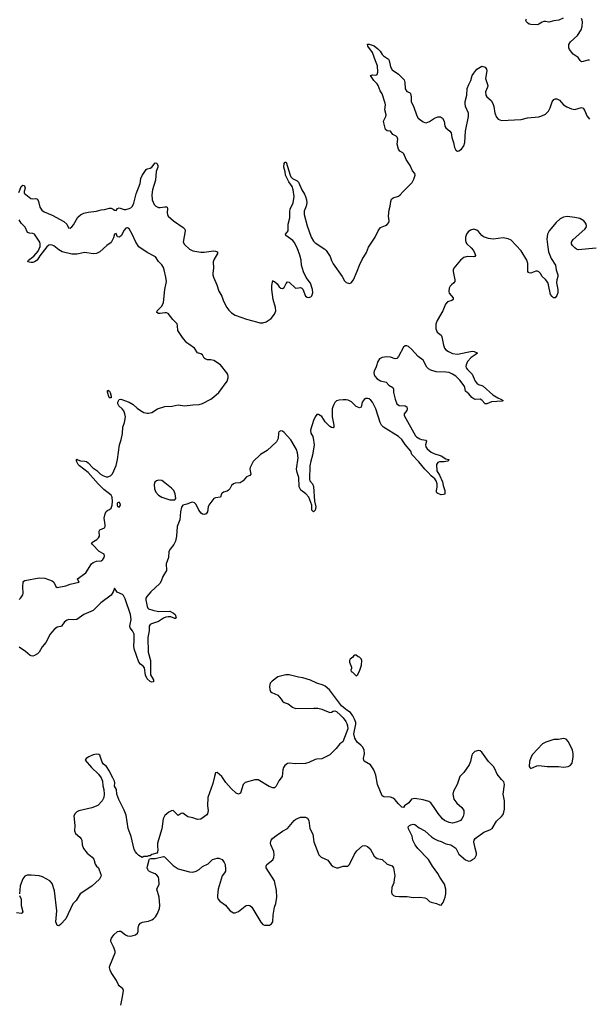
# Model space of a CAD drawing. Header units: inches. Extents: x 2005975 to 2217453, y 644152 to 846769.
# Tile 108 of 162: x 2091391 to 2098366, y 796399 to 808454. Entities that reach past the tile are written whole.
import ezdxf

# ---------------------------------------------------------------- set-up
doc = ezdxf.new("R2010")
doc.units = ezdxf.units.IN
doc.header["$MEASUREMENT"] = 0
doc.layers.add('C0799', color=7, linetype='Continuous')
doc.layers.add('C0890', color=7, linetype='Continuous')

msp = doc.modelspace()

# ---------------------------------------------------------------- linework, layer by layer
at = {"layer": 'C0799', "color": 6, "elevation": 400}
for points in [[(2095119, 800000), (2095190, 799970), (2095210, 799974), (2095230, 799987), (2095250, 799991), (2095270, 799983), (2095319, 799939), (2095350, 799907), (2095383, 799863), (2095398, 799838), (2095405, 799810), (2095407, 799770), (2095346, 799614), (2095310, 799589), (2095266, 799530), (2095187, 799453), (2095090, 799406), (2095030, 799402), (2095010, 799396), (2094930, 799358), (2094890, 799348), (2094770, 799344), (2094690, 799353), (2094670, 799348), (2094639, 799321), (2094623, 799297), (2094612, 799268), (2094603, 799190), (2094566, 799134), (2094530, 799070), (2094510, 799050), (2094490, 799049), (2094445, 799065), (2094310, 799147), (2094270, 799148), (2094150, 799114), (2094128, 799090), (2094094, 798986), (2094070, 798973), (2094043, 798983), (2093980, 799040), (2093916, 799116), (2093867, 799190), (2093810, 799239), (2093790, 799234), (2093775, 799190), (2093757, 799103), (2093695, 798930), (2093691, 798830), (2093697, 798770), (2093690, 798733), (2093681, 798719), (2093610, 798666), (2093570, 798661), (2093510, 798682), (2093450, 798696), (2093390, 798738), (2093370, 798736), (2093330, 798712), (2093270, 798771), (2093250, 798767), (2093218, 798750), (2093170, 798710), (2093147, 798670), (2093133, 798546), (2093080, 798370), (2093078, 798330), (2093082, 798290), (2093078, 798262), (2093070, 798249), (2093007, 798233), (2092990, 798218), (2092970, 798218), (2092950, 798208), (2092910, 798208), (2092890, 798198), (2092850, 798222), (2092825, 798245), (2092807, 798267), (2092794, 798294), (2092754, 798454), (2092720, 798550), (2092696, 798716), (2092670, 798778), (2092606, 798906), (2092580, 798970), (2092575, 799030), (2092553, 799070), (2092557, 799110), (2092552, 799130), (2092533, 799170), (2092509, 799209), (2092490, 799255), (2092454, 799310), (2092418, 799339), (2092402, 799362), (2092371, 799450), (2092359, 799459), (2092330, 799463), (2092290, 799453), (2092236, 799430), (2092203, 799410), (2092191, 799390), (2092270, 799298), (2092355, 799215), (2092390, 799170), (2092405, 799130), (2092410, 799074), (2092419, 799030), (2092424, 798970), (2092421, 798930), (2092402, 798890), (2092347, 798833), (2092275, 798805), (2092114, 798766), (2092090, 798755), (2092070, 798736), (2092055, 798705), (2092067, 798590), (2092062, 798522), (2092074, 798490), (2092127, 798447), (2092145, 798425), (2092150, 798410), (2092154, 798350), (2092170, 798307), (2092216, 798250), (2092279, 798199), (2092297, 798177), (2092313, 798113), (2092330, 798090), (2092354, 798070), (2092384, 797990), (2092387, 797970), (2092369, 797930), (2092274, 797846), (2092132, 797750), (2092082, 797670), (2092043, 797630), (2091954, 797446), (2091890, 797376), (2091870, 797360), (2091850, 797363), (2091835, 797410), (2091845, 797545), (2091817, 797790), (2091790, 797877), (2091759, 797910), (2091670, 797959), (2091630, 797970), (2091530, 797982), (2091481, 797979), (2091454, 797966), (2091430, 797936), (2091397, 797850), (2091387, 797750)], [(2092630, 796390), (2092651, 796491), (2092661, 796570), (2092653, 796590), (2092610, 796625), (2092599, 796639), (2092575, 796690), (2092510, 796790), (2092498, 796818), (2092492, 796850), (2092493, 796870), (2092560, 797030), (2092559, 797050), (2092541, 797101), (2092508, 797170), (2092508, 797190), (2092515, 797210), (2092543, 797250), (2092590, 797289), (2092610, 797296), (2092630, 797294), (2092686, 797250), (2092710, 797239), (2092750, 797234), (2092810, 797250), (2092834, 797270), (2092842, 797290), (2092842, 797330), (2092850, 797370), (2092868, 797392), (2092894, 797406), (2092970, 797417), (2093010, 797435), (2093030, 797447), (2093053, 797470), (2093079, 797510), (2093103, 797570), (2093108, 797610), (2093097, 797710), (2093072, 797810), (2093097, 797870), (2093096, 797930), (2093090, 797955), (2093070, 797979), (2093050, 797995), (2092997, 798017), (2092970, 798035), (2092959, 798050), (2092953, 798070), (2092956, 798090), (2092974, 798150), (2092975, 798170), (2092981, 798179), (2092995, 798185), (2093050, 798184), (2093150, 798208), (2093165, 798205), (2093270, 798099), (2093330, 798059), (2093470, 798021), (2093510, 798018), (2093550, 798030), (2093590, 798050), (2093630, 798086), (2093700, 798120), (2093753, 798170), (2093810, 798188), (2093830, 798188), (2093850, 798182), (2093870, 798170), (2093896, 798136), (2093905, 798110), (2093912, 798050), (2093909, 798030), (2093899, 798010), (2093870, 797970), (2093820, 797810), (2093811, 797731), (2093811, 797710), (2093819, 797690), (2093842, 797662), (2093910, 797613), (2093943, 797570), (2093970, 797545), (2094010, 797521), (2094030, 797520), (2094070, 797536), (2094150, 797602), (2094165, 797610), (2094190, 797614), (2094210, 797608), (2094232, 797590), (2094345, 797405), (2094370, 797376), (2094390, 797366), (2094450, 797367), (2094476, 797384), (2094491, 797410), (2094493, 797490), (2094513, 797590), (2094528, 797632), (2094538, 797710), (2094534, 797794), (2094511, 797910), (2094408, 798070), (2094410, 798090), (2094418, 798110), (2094490, 798166), (2094503, 798197), (2094507, 798230), (2094503, 798270), (2094466, 798350), (2094464, 798370), (2094472, 798408), (2094485, 798430), (2094510, 798450), (2094610, 798519), (2094669, 798551), (2094751, 798649), (2094773, 798667), (2094830, 798690), (2094890, 798690), (2094916, 798676), (2094930, 798651), (2094945, 798550), (2094981, 798481), (2094993, 798390), (2095053, 798230), (2095081, 798201), (2095164, 798164), (2095206, 798106), (2095230, 798085), (2095269, 798069), (2095289, 798069), (2095350, 798089), (2095410, 798090), (2095431, 798109), (2095490, 798239), (2095520, 798280), (2095590, 798339), (2095610, 798343), (2095630, 798339), (2095650, 798330), (2095683, 798303), (2095732, 798212), (2095750, 798195), (2095770, 798186), (2095830, 798171), (2095890, 798116), (2095950, 798093), (2095970, 798071), (2095983, 797970), (2095975, 797930), (2095973, 797887), (2095946, 797830), (2095942, 797770), (2095947, 797750), (2095970, 797730), (2095990, 797722), (2096037, 797717), (2096137, 797717), (2096210, 797707), (2096291, 797709), (2096350, 797703), (2096373, 797693), (2096410, 797657), (2096428, 797648), (2096493, 797633), (2096530, 797617), (2096550, 797614), (2096575, 797645), (2096600, 797710), (2096608, 797750), (2096610, 797810), (2096593, 797870), (2096534, 797954), (2096510, 797999), (2096445, 798090), (2096398, 798170), (2096266, 798306), (2096234, 798350), (2096203, 798410), (2096197, 798457), (2096150, 798549), (2096149, 798570), (2096164, 798590), (2096182, 798598), (2096210, 798605), (2096230, 798599), (2096281, 798561), (2096350, 798522), (2096432, 798450), (2096470, 798424), (2096510, 798404), (2096550, 798393), (2096610, 798363), (2096671, 798350), (2096730, 798310), (2096770, 798239), (2096850, 798167), (2096890, 798153), (2096910, 798156), (2096937, 798170), (2096963, 798190), (2096984, 798230), (2096985, 798250), (2096969, 798309), (2096954, 798390), (2096957, 798410), (2096968, 798430), (2097073, 798507), (2097146, 798534), (2097175, 798550), (2097230, 798641), (2097290, 798697), (2097310, 798723), (2097321, 798750), (2097326, 798790), (2097328, 798890), (2097311, 798970), (2097326, 799090), (2097321, 799121), (2097290, 799152), (2097237, 799217), (2097210, 799281), (2097192, 799310), (2097132, 799372), (2097050, 799485), (2097030, 799501), (2097010, 799505), (2096965, 799495), (2096936, 799464), (2096928, 799450), (2096910, 799370), (2096893, 799330), (2096830, 799237), (2096781, 799190), (2096748, 799090), (2096702, 799010), (2096696, 798970), (2096709, 798909), (2096742, 798862), (2096807, 798807), (2096830, 798770), (2096831, 798730), (2096821, 798699), (2096807, 798670), (2096787, 798650), (2096750, 798632), (2096690, 798617), (2096650, 798626), (2096594, 798650), (2096570, 798670), (2096516, 798736), (2096468, 798810), (2096425, 798865), (2096402, 798882), (2096330, 798904), (2096230, 798918), (2096190, 798912), (2096155, 798865), (2096101, 798830), (2096090, 798809), (2096070, 798814), (2096030, 798852), (2095985, 798905), (2095963, 798923), (2095930, 798934), (2095850, 798940), (2095830, 798953), (2095773, 799090), (2095750, 799204), (2095728, 799268), (2095687, 799330), (2095610, 799374), (2095603, 799390), (2095602, 799410), (2095613, 799467), (2095610, 799514), (2095590, 799550), (2095570, 799573), (2095525, 799610), (2095496, 799656), (2095484, 799710), (2095506, 799830), (2095506, 799850), (2095492, 799890), (2095472, 799930), (2095443, 799970), (2095398, 800000)], [(2091390, 797730), (2091408, 797688), (2091407, 797610), (2091429, 797530), (2091422, 797518), (2091411, 797510), (2091350, 797521)]]:
    msp.add_lwpolyline(points, dxfattribs=at)
msp.add_lwpolyline([(2098050, 799652), (2097990, 799641), (2097930, 799640), (2097832, 799608), (2097792, 799588), (2097670, 799458), (2097655, 799430), (2097635, 799370), (2097631, 799311), (2097637, 799297), (2097650, 799285), (2097722, 799318), (2097750, 799323), (2097850, 799312), (2097990, 799310), (2098050, 799302), (2098108, 799310), (2098130, 799321), (2098155, 799350), (2098168, 799430), (2098170, 799470), (2098159, 799510), (2098110, 799614), (2098084, 799644)], close=True, dxfattribs=at)
at = {"layer": 'C0890', "color": 6}
for points, elevation in [([(2098048, 808472), (2097992, 808448), (2097930, 808440), (2097870, 808426), (2097830, 808433), (2097810, 808432), (2097790, 808426), (2097750, 808399), (2097730, 808390), (2097650, 808396), (2097630, 808401), (2097610, 808414), (2097597, 808430), (2097590, 808450), (2097596, 808464)], 300), ([(2098370, 807959), (2098350, 807959), (2098290, 807941), (2098270, 807940), (2098254, 807954), (2098231, 807991), (2098170, 808032), (2098123, 808090), (2098114, 808110), (2098117, 808150), (2098135, 808185), (2098221, 808259), (2098268, 808330), (2098280, 808370), (2098283, 808430), (2098279, 808450), (2098270, 808470)], 300), ([(2091380, 806340), (2091394, 806366), (2091410, 806413), (2091430, 806427), (2091445, 806425), (2091450, 806422), (2091456, 806390), (2091444, 806350), (2091444, 806330), (2091526, 806266), (2091550, 806260), (2091590, 806263), (2091610, 806255), (2091622, 806230), (2091639, 806159), (2091663, 806123), (2091690, 806102), (2091790, 806062), (2091930, 805983), (2091967, 805950), (2091990, 805906), (2092010, 805903), (2092030, 805917), (2092050, 805941), (2092104, 806036), (2092136, 806064), (2092176, 806084), (2092230, 806097), (2092330, 806110), (2092390, 806125), (2092430, 806130), (2092490, 806145), (2092510, 806146), (2092535, 806135), (2092550, 806121), (2092570, 806120), (2092590, 806143), (2092610, 806151), (2092670, 806132), (2092690, 806132), (2092730, 806141), (2092750, 806151), (2092771, 806170), (2092790, 806209), (2092818, 806322), (2092864, 806450), (2092873, 806510), (2092890, 806548), (2092938, 806621), (2092950, 806630), (2092990, 806636), (2093010, 806647), (2093050, 806702), (2093070, 806696), (2093081, 806670), (2093083, 806650), (2093063, 806597), (2093053, 806490), (2093018, 806370), (2093008, 806310), (2093011, 806250), (2093038, 806190), (2093057, 806170), (2093090, 806156), (2093110, 806155), (2093170, 806164), (2093190, 806162), (2093197, 806157), (2093202, 806142), (2093197, 806090), (2093200, 806070), (2093210, 806048), (2093276, 805990), (2093393, 805910), (2093412, 805890), (2093416, 805870), (2093392, 805730), (2093410, 805701), (2093470, 805646), (2093510, 805626), (2093610, 805609), (2093650, 805608), (2093766, 805626), (2093790, 805621), (2093813, 805610), (2093812, 805590), (2093767, 805513), (2093760, 805490), (2093764, 805410), (2093755, 805350), (2093756, 805330), (2093763, 805303), (2093805, 805210), (2093829, 805130), (2093866, 805070), (2093887, 805010), (2093926, 804930), (2093950, 804896), (2093984, 804864), (2094030, 804837), (2094168, 804788), (2094290, 804753), (2094330, 804744), (2094370, 804742), (2094410, 804756), (2094470, 804796), (2094512, 804850), (2094526, 804890), (2094523, 804930), (2094495, 805030), (2094480, 805150), (2094479, 805201), (2094490, 805262), (2094494, 805254), (2094510, 805249), (2094542, 805222), (2094570, 805184), (2094590, 805166), (2094610, 805164), (2094630, 805175), (2094654, 805226), (2094670, 805246), (2094690, 805241), (2094770, 805169), (2094806, 805170), (2094830, 805176), (2094847, 805167), (2094856, 805156), (2094889, 805070), (2094910, 805056), (2094930, 805052), (2094957, 805063), (2094970, 805075), (2094982, 805110), (2094977, 805150), (2094952, 805230), (2094898, 805298), (2094868, 805368), (2094843, 805450), (2094837, 805510), (2094823, 805570), (2094790, 805663), (2094753, 805730), (2094737, 805750), (2094648, 805810), (2094647, 805830), (2094668, 805852), (2094679, 805870), (2094678, 805950), (2094698, 806030), (2094698, 806110), (2094704, 806136), (2094738, 806210), (2094753, 806290), (2094739, 806370), (2094726, 806410), (2094688, 806470), (2094646, 806550), (2094643, 806590), (2094625, 806650), (2094630, 806692), (2094636, 806704), (2094642, 806710), (2094652, 806710), (2094701, 806550), (2094711, 806530), (2094730, 806510), (2094790, 806480), (2094805, 806465), (2094844, 806370), (2094877, 806317), (2094890, 806290), (2094902, 806250), (2094906, 806210), (2094900, 806170), (2094875, 806110), (2094875, 806070), (2094909, 805930), (2094960, 805790), (2094990, 805743), (2095010, 805722), (2095126, 805646), (2095142, 805630), (2095194, 805554), (2095210, 805505), (2095230, 805467), (2095340, 805310), (2095370, 805255), (2095390, 805238), (2095430, 805225), (2095450, 805234), (2095478, 805270), (2095525, 805375), (2095551, 805449), (2095583, 805517), (2095636, 805604), (2095661, 805670), (2095742, 805790), (2095779, 805870), (2095810, 805909), (2095830, 805920), (2095870, 805933), (2095890, 805945), (2095911, 805970), (2095916, 805990), (2095907, 806050), (2095914, 806126), (2095926, 806170), (2095936, 806230), (2095945, 806255), (2095965, 806275), (2096030, 806295), (2096050, 806309), (2096088, 806352), (2096198, 806462), (2096219, 806501), (2096232, 806550), (2096230, 806570), (2096202, 806602), (2096172, 806670), (2096122, 806742), (2096096, 806810), (2096083, 806823), (2096045, 806845), (2096029, 806869), (2096015, 806930), (2096020, 806990), (2096015, 807015), (2096000, 807030), (2095960, 807050), (2095931, 807091), (2095890, 807095), (2095870, 807110), (2095848, 807190), (2095847, 807210), (2095875, 807270), (2095877, 807290), (2095864, 807350), (2095869, 807410), (2095866, 807434), (2095830, 807546), (2095805, 807585), (2095782, 807650), (2095769, 807670), (2095727, 807710), (2095687, 807770), (2095710, 807781), (2095750, 807776), (2095770, 807784), (2095777, 807810), (2095773, 807890), (2095746, 807950), (2095711, 808051), (2095653, 808130), (2095650, 808153), (2095670, 808155), (2095730, 808133), (2095777, 808097), (2095807, 808067), (2095830, 808028), (2095847, 808010), (2095905, 807970), (2095915, 807955), (2095930, 807878), (2095950, 807841), (2096030, 807789), (2096097, 807717), (2096107, 807687), (2096110, 807607), (2096130, 807577), (2096163, 807563), (2096177, 807550), (2096186, 807510), (2096186, 807450), (2096214, 807394), (2096256, 807276), (2096270, 807250), (2096330, 807205), (2096350, 807195), (2096370, 807191), (2096410, 807207), (2096470, 807247), (2096510, 807265), (2096545, 807265), (2096570, 807248), (2096589, 807210), (2096597, 807150), (2096608, 807130), (2096660, 807090), (2096675, 807070), (2096682, 807010), (2096703, 806950), (2096714, 806890), (2096730, 806856), (2096750, 806843), (2096770, 806847), (2096800, 806870), (2096830, 806910), (2096843, 806950), (2096848, 807090), (2096887, 807270), (2096886, 807310), (2096852, 807390), (2096844, 807430), (2096846, 807454), (2096865, 807530), (2096871, 807610), (2096890, 807661), (2096916, 807710), (2096933, 807770), (2096950, 807800), (2096990, 807850), (2097050, 807884), (2097090, 807873), (2097109, 807849), (2097111, 807830), (2097096, 807736), (2097122, 807650), (2097120, 807630), (2097094, 807570), (2097098, 807530), (2097110, 807509), (2097163, 807463), (2097185, 807430), (2097198, 807390), (2097210, 807310), (2097230, 807259), (2097250, 807236), (2097290, 807219), (2097530, 807234), (2097610, 807253), (2097750, 807266), (2097784, 807276), (2097830, 807298), (2097865, 807335), (2097886, 807374), (2097911, 807449), (2097930, 807477), (2097950, 807486), (2097970, 807485), (2098000, 807470), (2098052, 807410), (2098090, 807387), (2098150, 807361), (2098190, 807354), (2098270, 807381), (2098290, 807370), (2098310, 807339), (2098337, 807277), (2098370, 807238)], 300), ([(2098450, 805655), (2098230, 805638), (2098210, 805646), (2098190, 805661), (2098160, 805690), (2098147, 805710), (2098149, 805730), (2098170, 805761), (2098311, 805890), (2098326, 805910), (2098331, 805930), (2098328, 805950), (2098317, 805970), (2098298, 805990), (2098250, 806019), (2098190, 806033), (2098097, 806043), (2098050, 806038), (2098010, 806016), (2097960, 805970), (2097873, 805870), (2097854, 805830), (2097848, 805768), (2097857, 805670), (2097867, 805610), (2097899, 805530), (2097951, 805450), (2097960, 805390), (2097981, 805330), (2097982, 805310), (2097969, 805270), (2097966, 805234), (2097979, 805150), (2097979, 805110), (2097970, 805077), (2097950, 805050), (2097928, 805050), (2097910, 805064), (2097890, 805090), (2097867, 805210), (2097857, 805237), (2097830, 805275), (2097789, 805309), (2097767, 805347), (2097750, 805366), (2097730, 805375), (2097710, 805375), (2097650, 805352), (2097630, 805354), (2097621, 805361), (2097615, 805370), (2097612, 805390), (2097614, 805470), (2097600, 805510), (2097530, 805624), (2097410, 805753), (2097373, 805773), (2097310, 805784), (2097190, 805769), (2097130, 805775), (2097070, 805797), (2097050, 805814), (2097010, 805863), (2096990, 805877), (2096950, 805888), (2096910, 805878), (2096882, 805858), (2096862, 805830), (2096850, 805790), (2096849, 805749), (2096853, 805730), (2096866, 805710), (2096921, 805661), (2096946, 805630), (2096966, 805590), (2096972, 805568), (2096966, 805554), (2096951, 805549), (2096870, 805556), (2096830, 805544), (2096790, 805511), (2096706, 805410), (2096699, 805390), (2096699, 805370), (2096721, 805270), (2096720, 805250), (2096708, 805232), (2096679, 805210), (2096662, 805190), (2096651, 805169), (2096646, 805130), (2096650, 805107), (2096698, 805050), (2096697, 805030), (2096683, 805017), (2096630, 804998), (2096606, 804970), (2096573, 804890), (2096501, 804770), (2096488, 804728), (2096487, 804670), (2096504, 804630), (2096550, 804591), (2096562, 804570), (2096581, 804470), (2096594, 804434), (2096611, 804411), (2096641, 804390), (2096690, 804369), (2096750, 804358), (2096930, 804394), (2096957, 804390), (2096993, 804374), (2096996, 804370), (2096970, 804350), (2096921, 804319), (2096875, 804270), (2096857, 804230), (2096855, 804210), (2096860, 804190), (2096874, 804170), (2096933, 804113), (2096970, 804030), (2096990, 804003), (2097010, 803988), (2097050, 803977), (2097067, 803967), (2097183, 803863), (2097245, 803825), (2097283, 803810), (2097310, 803790), (2097298, 803782), (2097170, 803776), (2097110, 803751), (2097091, 803751), (2097050, 803795), (2097030, 803809), (2096970, 803804), (2096950, 803812), (2096926, 803830), (2096890, 803872), (2096850, 803907), (2096843, 803950), (2096832, 803970), (2096781, 804041), (2096730, 804089), (2096690, 804116), (2096650, 804133), (2096610, 804140), (2096490, 804142), (2096425, 804165), (2096398, 804178), (2096378, 804198), (2096330, 804284), (2096269, 804329), (2096190, 804421), (2096150, 804451), (2096130, 804461), (2096110, 804461), (2096090, 804443), (2096031, 804330), (2096010, 804308), (2095990, 804303), (2095930, 804323), (2095886, 804326), (2095830, 804318), (2095798, 804302), (2095776, 804270), (2095755, 804205), (2095731, 804150), (2095728, 804130), (2095730, 804110), (2095739, 804090), (2095770, 804056), (2095810, 804033), (2095877, 804017), (2095910, 803981), (2095960, 803950), (2095969, 803930), (2095970, 803890), (2095989, 803809), (2096010, 803749), (2096039, 803730), (2096110, 803726), (2096133, 803713), (2096135, 803690), (2096130, 803670), (2096098, 803630), (2096098, 803610), (2096239, 803359), (2096250, 803347), (2096290, 803323), (2096310, 803315), (2096368, 803308), (2096372, 803292), (2096362, 803250), (2096365, 803225), (2096381, 803201), (2096430, 803158), (2096462, 803142), (2096550, 803114), (2096610, 803079), (2096647, 803070), (2096639, 803050), (2096630, 803047), (2096590, 803041), (2096530, 803040), (2096510, 803033), (2096496, 803010), (2096498, 802930), (2096530, 802877), (2096570, 802794), (2096576, 802750), (2096598, 802690), (2096595, 802645), (2096580, 802640), (2096550, 802638), (2096510, 802652), (2096500, 802660), (2096494, 802674), (2096494, 802690), (2096503, 802730), (2096505, 802770), (2096490, 802810), (2096473, 802833), (2096430, 802869), (2096392, 802912), (2096350, 802950), (2096280, 803040), (2096194, 803130), (2096181, 803170), (2096110, 803253), (2096070, 803315), (2096030, 803349), (2095846, 803466), (2095820, 803490), (2095804, 803524), (2095752, 803690), (2095711, 803770), (2095690, 803794), (2095670, 803811), (2095650, 803817), (2095630, 803815), (2095610, 803803), (2095585, 803770), (2095571, 803709), (2095550, 803702), (2095510, 803718), (2095455, 803775), (2095415, 803795), (2095390, 803800), (2095350, 803800), (2095303, 803797), (2095272, 803788), (2095250, 803767), (2095236, 803744), (2095224, 803716), (2095219, 803690), (2095217, 803590), (2095238, 803490), (2095237, 803470), (2095230, 803457), (2095210, 803461), (2095190, 803475), (2095130, 803530), (2095090, 803595), (2095050, 803620), (2095030, 803620), (2095010, 803593), (2094990, 803548), (2094953, 803430), (2094956, 803390), (2094980, 803350), (2094986, 803330), (2094995, 803250), (2094977, 803123), (2094955, 803050), (2094943, 802990), (2094938, 802830), (2094942, 802810), (2094978, 802770), (2094990, 802739), (2094999, 802559), (2095018, 802490), (2095010, 802450), (2094990, 802429), (2094970, 802449), (2094968, 802510), (2094930, 802610), (2094896, 802650), (2094835, 802695), (2094815, 802735), (2094810, 802850), (2094787, 802910), (2094780, 802950), (2094799, 803090), (2094794, 803150), (2094782, 803190), (2094710, 803309), (2094630, 803400), (2094610, 803415), (2094590, 803422), (2094566, 803410), (2094559, 803390), (2094554, 803326), (2094536, 803284), (2094420, 803180), (2094341, 803130), (2094250, 803044), (2094211, 802970), (2094209, 802950), (2094221, 802890), (2094210, 802872), (2094170, 802858), (2094126, 802810), (2094090, 802784), (2094030, 802778), (2094010, 802770), (2093986, 802750), (2093964, 802710), (2093947, 802693), (2093930, 802683), (2093886, 802670), (2093870, 802659), (2093863, 802650), (2093850, 802610), (2093790, 802602), (2093770, 802591), (2093705, 802510), (2093698, 802490), (2093692, 802428), (2093675, 802405), (2093650, 802397), (2093630, 802399), (2093611, 802411), (2093584, 802450), (2093550, 802519), (2093530, 802537), (2093510, 802545), (2093490, 802544), (2093438, 802522), (2093390, 802510), (2093380, 802500), (2093373, 802487), (2093361, 802430), (2093350, 802329), (2093317, 802250), (2093311, 802130), (2093299, 802070), (2093279, 802030), (2093232, 801970), (2093218, 801942), (2093214, 801870), (2093183, 801790), (2093187, 801710), (2093144, 801636), (2093122, 801578), (2093105, 801550), (2092997, 801450), (2092948, 801390), (2092937, 801370), (2092935, 801350), (2092950, 801270), (2092960, 801250), (2092970, 801242), (2093023, 801223), (2093090, 801209), (2093230, 801212), (2093274, 801190), (2093293, 801170), (2093308, 801130), (2093299, 801121), (2093290, 801121), (2093243, 801143), (2093210, 801144), (2093182, 801138), (2093150, 801125), (2093090, 801086), (2093003, 801057), (2092990, 801050), (2092976, 801030), (2092975, 800970), (2092958, 800890), (2092963, 800710), (2092994, 800610), (2092993, 800433), (2093030, 800371), (2093030, 800349), (2093010, 800344), (2092990, 800350), (2092950, 800386), (2092933, 800430), (2092918, 800518), (2092901, 800541), (2092870, 800563), (2092849, 800590), (2092791, 800750), (2092788, 800790), (2092793, 800850), (2092791, 800930), (2092774, 800970), (2092744, 801010), (2092738, 801030), (2092755, 801110), (2092748, 801170), (2092682, 801362), (2092663, 801403), (2092650, 801416), (2092584, 801444), (2092550, 801495), (2092537, 801450), (2092512, 801408), (2092386, 801314), (2092290, 801220), (2092178, 801170), (2092090, 801112), (2092053, 801107), (2091991, 801109), (2091970, 801102), (2091940, 801080), (2091901, 801030), (2091890, 801024), (2091850, 801015), (2091812, 800988), (2091783, 800957), (2091763, 800930), (2091710, 800830), (2091666, 800774), (2091628, 800710), (2091609, 800690), (2091573, 800670), (2091550, 800662), (2091530, 800664), (2091517, 800670), (2091460, 800720), (2091386, 800770)], 300), ([(2091384, 801356), (2091405, 801375), (2091429, 801411), (2091433, 801430), (2091430, 801510), (2091433, 801567), (2091440, 801580), (2091452, 801588), (2091630, 801620), (2091697, 801617), (2091790, 801585), (2091810, 801567), (2091834, 801514), (2091850, 801504), (2091956, 801524), (2092010, 801542), (2092113, 801567), (2092118, 801570), (2092106, 801586), (2092100, 801610), (2092200, 801680), (2092270, 801794), (2092290, 801810), (2092330, 801826), (2092390, 801829), (2092410, 801847), (2092424, 801870), (2092431, 801890), (2092426, 801910), (2092365, 801945), (2092282, 802030), (2092272, 802050), (2092293, 802067), (2092336, 802090), (2092355, 802110), (2092366, 802130), (2092364, 802190), (2092373, 802207), (2092430, 802234), (2092436, 802250), (2092437, 802270), (2092425, 802350), (2092436, 802404), (2092450, 802433), (2092470, 802448), (2092490, 802456), (2092510, 802475), (2092523, 802510), (2092526, 802554), (2092522, 802610), (2092511, 802631), (2092423, 802703), (2092350, 802772), (2092231, 802911), (2092124, 802990), (2092108, 803010), (2092086, 803050), (2092086, 803070), (2092090, 803074), (2092104, 803064), (2092134, 803054), (2092190, 803050), (2092210, 803043), (2092230, 803030), (2092287, 802967), (2092335, 802935), (2092379, 802890), (2092410, 802873), (2092450, 802859), (2092470, 802858), (2092502, 802870), (2092527, 802893), (2092570, 802994), (2092590, 803070), (2092612, 803248), (2092632, 803310), (2092649, 803389), (2092653, 803467), (2092676, 803524), (2092685, 803590), (2092680, 803630), (2092664, 803664), (2092647, 803690), (2092606, 803726), (2092594, 803750), (2092593, 803770), (2092603, 803797), (2092610, 803806), (2092630, 803810), (2092732, 803772), (2092782, 803742), (2092830, 803697), (2092870, 803668), (2092910, 803646), (2092950, 803636), (2092970, 803636), (2093010, 803646), (2093078, 803690), (2093170, 803719), (2093256, 803724), (2093330, 803737), (2093410, 803727), (2093510, 803739), (2093590, 803741), (2093630, 803754), (2093730, 803810), (2093770, 803837), (2093829, 803891), (2093930, 804030), (2093944, 804070), (2093945, 804090), (2093940, 804110), (2093927, 804130), (2093849, 804230), (2093770, 804281), (2093730, 804291), (2093690, 804290), (2093661, 804301), (2093650, 804310), (2093630, 804350), (2093610, 804363), (2093570, 804376), (2093530, 804434), (2093460, 804480), (2093438, 804498), (2093384, 804564), (2093336, 804636), (2093329, 804650), (2093325, 804705), (2093317, 804730), (2093265, 804785), (2093210, 804856), (2093190, 804865), (2093170, 804866), (2093110, 804856), (2093090, 804859), (2093071, 804870), (2093074, 804890), (2093133, 804947), (2093152, 804990), (2093168, 805150), (2093188, 805250), (2093182, 805302), (2093160, 805390), (2093150, 805419), (2093130, 805454), (2093092, 805492), (2093052, 805552), (2092950, 805604), (2092850, 805674), (2092811, 805730), (2092768, 805830), (2092730, 805893), (2092710, 805906), (2092690, 805900), (2092670, 805879), (2092632, 805808), (2092610, 805791), (2092590, 805797), (2092570, 805836), (2092550, 805830), (2092538, 805782), (2092510, 805728), (2092456, 805690), (2092370, 805610), (2092333, 805590), (2092290, 805586), (2092190, 805602), (2092090, 805583), (2092030, 805585), (2091910, 805614), (2091870, 805636), (2091810, 805684), (2091790, 805695), (2091770, 805699), (2091747, 805693), (2091725, 805675), (2091638, 805562), (2091606, 805510), (2091573, 805490), (2091550, 805483), (2091530, 805481), (2091505, 805485), (2091490, 805490), (2091500, 805510), (2091563, 805557), (2091618, 805622), (2091641, 805679), (2091643, 805710), (2091637, 805730), (2091570, 805830), (2091550, 805837), (2091510, 805839), (2091487, 805850), (2091456, 805916), (2091410, 805965), (2091383, 806003)], 300), ([(2095398, 800000), (2095375, 800015), (2095333, 800053), (2095185, 800250), (2095130, 800295), (2095106, 800306), (2095031, 800331), (2094950, 800368), (2094857, 800397), (2094803, 800403), (2094689, 800431), (2094649, 800431), (2094550, 800408), (2094483, 800357), (2094459, 800330), (2094451, 800291), (2094453, 800253), (2094464, 800230), (2094478, 800218), (2094550, 800184), (2094594, 800134), (2094610, 800110), (2094630, 800093), (2094677, 800077), (2094730, 800036), (2094770, 800021), (2094994, 800026), (2095043, 800023), (2095091, 800011), (2095119, 800000)], 400)]:
    msp.add_lwpolyline(points, dxfattribs=dict(at, elevation=elevation))
for points, elevation in [([(2092510, 803824), (2092490, 803825), (2092487, 803830), (2092467, 803893), (2092465, 803910), (2092470, 803918), (2092490, 803905), (2092497, 803890), (2092510, 803843)], 300), ([(2093090, 802818), (2093066, 802810), (2093047, 802793), (2093037, 802763), (2093043, 802710), (2093059, 802670), (2093090, 802634), (2093130, 802608), (2093230, 802574), (2093290, 802574), (2093304, 802590), (2093295, 802650), (2093278, 802690), (2093250, 802720), (2093170, 802785), (2093130, 802811)], 300), ([(2092610, 802545), (2092590, 802540), (2092583, 802530), (2092584, 802510), (2092590, 802493), (2092610, 802484), (2092624, 802510), (2092622, 802530)], 300), ([(2095490, 800675), (2095482, 800670), (2095471, 800649), (2095437, 800623), (2095431, 800610), (2095431, 800590), (2095452, 800528), (2095452, 800510), (2095446, 800490), (2095450, 800474), (2095466, 800466), (2095510, 800422), (2095530, 800438), (2095557, 800490), (2095576, 800550), (2095581, 800610), (2095573, 800630), (2095550, 800649), (2095535, 800655), (2095510, 800674)], 400)]:
    msp.add_lwpolyline(points, close=True, dxfattribs=dict(at, elevation=elevation))

doc.saveas('drawing.dxf')
